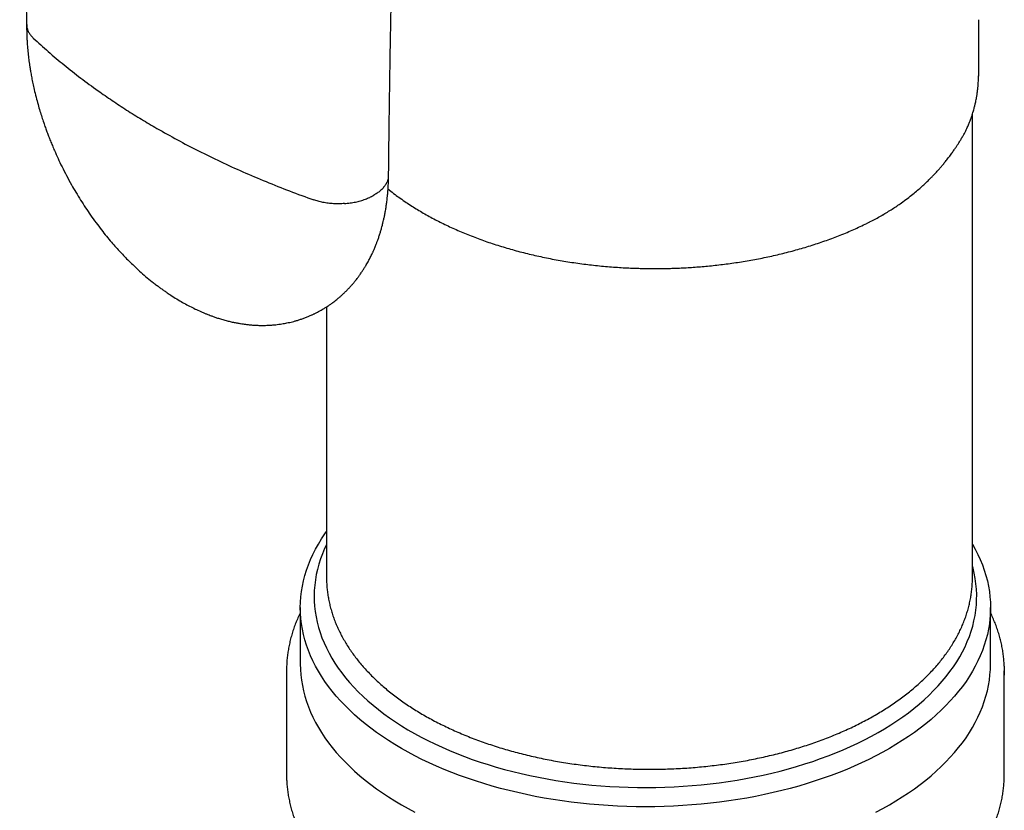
# Model space of a CAD drawing. Header units: millimetres. Extents: x 8 to 552, y 12 to 759.
# Tile 36 of 55: x 483 to 519, y 205 to 234. Entities that reach past the tile are written whole.
import ezdxf

# ---------------------------------------------------------------- set-up
doc = ezdxf.new("R2010")
doc.units = ezdxf.units.MM

msp = doc.modelspace()

# ---------------------------------------------------------------- linework, layer by layer
at = {"color": 7, "linetype": 'Continuous', "lineweight": 30}
for p, q in [((518.223, 231.736), (518.223, 233.777)), ((518.218, 231.744), (518.218, 231.736)), ((517.999, 213.578), (517.999, 230.36)), ((494.599, 223.367), (494.599, 213.578)), ((494.599, 213.585), (494.599, 213.578)), ((493.652, 212.47), (493.652, 210.428)), ((518.652, 210.428), (518.652, 212.47)), ((493.152, 210.183), (493.152, 206.427)), ((519.152, 206.427), (519.152, 210.183))]:
    msp.add_line(p, q, dxfattribs=at)
at = {"color": 7, "linetype": 'Continuous', "lineweight": 30, "flags": 128}
for points in [[(517.999, 214.77), (518.101, 214.588), (518.196, 214.4), (518.282, 214.211), (518.359, 214.021), (518.428, 213.829), (518.487, 213.637), (518.537, 213.444), (518.578, 213.25), (518.61, 213.055), (518.633, 212.86), (518.647, 212.665), (518.652, 212.47), (518.647, 212.274), (518.633, 212.079), (518.61, 211.884), (518.578, 211.689), (518.537, 211.495), (518.487, 211.302), (518.428, 211.11), (518.359, 210.918), (518.282, 210.728), (518.196, 210.539), (518.101, 210.352), (517.997, 210.165), (517.885, 209.981), (517.764, 209.799), (517.634, 209.618), (517.496, 209.44), (517.35, 209.263), (517.195, 209.09), (517.033, 208.918), (516.862, 208.749), (516.684, 208.583), (516.498, 208.42), (516.304, 208.26), (516.103, 208.103), (515.894, 207.949), (515.679, 207.798), (515.456, 207.651), (515.227, 207.507), (514.99, 207.367), (514.748, 207.231), (514.499, 207.098), (514.244, 206.97), (513.983, 206.845), (513.716, 206.725), (513.444, 206.609), (513.166, 206.497), (512.884, 206.389), (512.596, 206.286), (512.304, 206.188), (512.007, 206.094), (511.705, 206.005), (511.4, 205.92), (511.091, 205.841), (510.778, 205.766), (510.462, 205.696), (510.143, 205.631), (509.821, 205.571), (509.496, 205.517), (509.168, 205.467), (508.839, 205.422), (508.507, 205.383), (508.174, 205.349), (507.839, 205.32), (507.503, 205.296), (507.166, 205.277), (506.828, 205.264), (506.49, 205.256), (506.152, 205.254), (505.813, 205.256), (505.475, 205.264), (505.137, 205.277), (504.8, 205.296), (504.464, 205.32), (504.129, 205.349), (503.796, 205.383), (503.464, 205.422), (503.135, 205.467), (502.807, 205.517), (502.483, 205.571), (502.16, 205.631), (501.841, 205.696), (501.525, 205.766), (501.212, 205.841), (500.903, 205.92), (500.598, 206.005), (500.296, 206.094), (500, 206.188), (499.707, 206.286), (499.419, 206.389), (499.137, 206.497), (498.859, 206.609), (498.587, 206.725), (498.32, 206.845), (498.059, 206.97), (497.804, 207.098), (497.555, 207.231), (497.313, 207.367), (497.077, 207.507), (496.847, 207.651), (496.625, 207.798), (496.409, 207.949), (496.2, 208.103), (495.999, 208.26), (495.805, 208.42), (495.619, 208.583), (495.441, 208.749), (495.27, 208.918), (495.108, 209.09), (494.953, 209.263), (494.807, 209.44), (494.669, 209.618), (494.539, 209.799), (494.418, 209.981), (494.306, 210.165), (494.202, 210.352), (494.107, 210.539), (494.021, 210.728), (493.944, 210.918), (493.876, 211.11), (493.816, 211.302), (493.766, 211.495), (493.725, 211.689), (493.693, 211.884), (493.67, 212.079), (493.656, 212.274), (493.652, 212.47), (493.656, 212.665), (493.67, 212.86), (493.693, 213.055), (493.725, 213.25), (493.766, 213.444), (493.816, 213.637), (493.876, 213.829), (493.944, 214.021), (494.021, 214.211), (494.107, 214.4), (494.202, 214.588), (494.306, 214.774), (494.418, 214.958), (494.539, 215.141), (494.599, 215.226)], [(494.599, 214.752), (494.532, 214.609), (494.454, 214.423), (494.384, 214.235), (494.324, 214.047), (494.272, 213.857), (494.23, 213.667), (494.196, 213.476), (494.172, 213.285), (494.157, 213.094), (494.152, 212.902), (494.155, 212.71), (494.168, 212.519), (494.19, 212.327), (494.221, 212.136), (494.261, 211.946), (494.31, 211.756), (494.368, 211.568), (494.436, 211.38), (494.512, 211.193), (494.597, 211.008), (494.691, 210.824), (494.794, 210.642), (494.906, 210.461), (495.026, 210.282), (495.154, 210.106), (495.292, 209.931), (495.437, 209.759), (495.591, 209.589), (495.752, 209.421), (495.922, 209.256), (496.1, 209.094), (496.285, 208.935), (496.478, 208.779), (496.678, 208.626), (496.885, 208.476), (497.1, 208.33), (497.321, 208.187), (497.55, 208.048), (497.785, 207.912), (498.026, 207.78), (498.273, 207.652), (498.527, 207.529), (498.786, 207.409), (499.051, 207.293), (499.322, 207.182), (499.597, 207.075), (499.878, 206.972), (500.164, 206.875), (500.454, 206.781), (500.748, 206.692), (501.047, 206.608), (501.349, 206.529), (501.655, 206.455), (501.965, 206.386), (502.278, 206.321), (502.594, 206.262), (502.912, 206.208), (503.233, 206.158), (503.557, 206.114), (503.882, 206.075), (504.209, 206.042), (504.537, 206.013), (504.867, 205.99), (505.198, 205.972), (505.529, 205.96), (505.861, 205.952), (506.193, 205.95), (506.525, 205.954), (506.857, 205.962), (507.188, 205.976), (507.519, 205.996), (507.848, 206.02), (508.176, 206.05), (508.503, 206.085), (508.828, 206.125), (509.15, 206.17), (509.471, 206.221), (509.789, 206.276), (510.104, 206.337), (510.416, 206.403), (510.725, 206.473), (511.03, 206.549), (511.331, 206.629), (511.629, 206.714), (511.922, 206.804), (512.211, 206.899), (512.496, 206.998), (512.775, 207.101), (513.05, 207.209), (513.319, 207.322), (513.582, 207.438), (513.84, 207.559), (514.092, 207.684), (514.338, 207.813), (514.578, 207.946), (514.811, 208.082), (515.038, 208.222), (515.258, 208.366), (515.47, 208.513), (515.676, 208.664), (515.874, 208.818), (516.065, 208.975), (516.249, 209.134), (516.424, 209.297), (516.592, 209.463), (516.752, 209.631), (516.903, 209.801), (517.047, 209.974), (517.182, 210.15), (517.308, 210.327), (517.426, 210.506), (517.536, 210.687), (517.636, 210.87), (517.728, 211.054), (517.811, 211.24), (517.885, 211.427), (517.95, 211.615), (518.006, 211.804), (518.053, 211.993), (518.091, 212.184), (518.12, 212.375), (518.139, 212.566), (518.15, 212.758), (518.151, 212.95), (518.143, 213.141), (518.126, 213.333), (518.099, 213.524), (518.064, 213.715), (518.019, 213.905), (517.999, 213.978)], [(493.652, 210.428), (493.656, 210.233), (493.67, 210.038), (493.693, 209.843), (493.725, 209.648), (493.766, 209.454), (493.816, 209.261), (493.876, 209.068), (493.944, 208.877), (494.021, 208.687), (494.107, 208.498), (494.202, 208.31), (494.306, 208.124), (494.418, 207.94), (494.539, 207.757), (494.669, 207.577), (494.807, 207.398), (494.953, 207.222), (495.108, 207.048), (495.27, 206.877), (495.441, 206.708), (495.619, 206.542), (495.805, 206.379), (495.999, 206.218), (496.2, 206.061), (496.409, 205.907), (496.625, 205.757), (496.847, 205.609), (497.077, 205.466), (497.313, 205.326), (497.555, 205.189), (497.804, 205.057)], [(514.499, 205.057), (514.748, 205.189), (514.99, 205.326), (515.227, 205.466), (515.456, 205.609), (515.679, 205.757), (515.894, 205.907), (516.103, 206.061), (516.304, 206.218), (516.498, 206.379), (516.684, 206.542), (516.862, 206.708), (517.033, 206.877), (517.195, 207.048), (517.35, 207.222), (517.496, 207.398), (517.634, 207.577), (517.764, 207.757), (517.885, 207.94), (517.997, 208.124), (518.101, 208.31), (518.196, 208.498), (518.282, 208.687), (518.359, 208.877), (518.428, 209.068), (518.487, 209.261), (518.537, 209.454), (518.578, 209.648), (518.61, 209.843), (518.633, 210.038), (518.647, 210.233), (518.652, 210.428)], [(519.149, 210.345), (519.151, 210.158), (519.149, 210.023)], [(493.152, 206.427), (493.152, 206.353), (493.154, 206.269)], [(519.149, 206.273), (519.151, 206.402), (519.152, 206.427)]]:
    msp.add_lwpolyline(points, dxfattribs=at)
at = {"color": 7, "linetype": 'Continuous', "lineweight": 30}
msp.add_arc((497.485, 210.183), 4.334, 177.8923, 182.0206, dxfattribs=at)
for points, knots in [([(483.487, 253.13), (483.487, 252.881), (483.487, 252.392), (483.488, 251.671), (483.49, 250.979), (483.492, 250.313), (483.495, 249.675), (483.498, 249.064), (483.501, 248.496), (483.505, 247.969), (483.508, 247.481), (483.512, 247.015), (483.515, 246.573), (483.519, 246.154), (483.523, 245.757), (483.527, 245.383), (483.53, 245.032), (483.534, 244.704), (483.537, 244.395), (483.541, 244.099), (483.546, 243.684), (483.552, 243.153), (483.561, 242.541), (483.569, 241.978), (483.576, 241.46), (483.584, 240.953), (483.593, 240.45), (483.601, 239.948), (483.608, 239.557), (483.613, 239.275), (483.616, 239.095), (483.62, 238.898), (483.624, 238.682), (483.629, 238.446), (483.634, 238.192), (483.639, 237.92), (483.645, 237.628), (483.652, 237.301), (483.659, 236.937), (483.668, 236.534), (483.677, 236.106), (483.688, 235.653), (483.699, 235.174), (483.711, 234.671), (483.724, 234.142), (483.733, 233.781), (483.738, 233.597)], [0, 0, 0, 0, 0.038016, 0.074654, 0.109914, 0.143795, 0.176299, 0.207425, 0.237172, 0.263229, 0.288129, 0.31187, 0.334453, 0.355879, 0.376145, 0.395254, 0.413205, 0.429997, 0.445631, 0.460602, 0.475364, 0.509332, 0.542141, 0.569455, 0.595909, 0.621715, 0.647483, 0.67325, 0.699018, 0.707676, 0.716721, 0.726804, 0.737934, 0.750112, 0.763092, 0.777083, 0.792084, 0.808095, 0.827517, 0.848243, 0.870274, 0.89361, 0.91825, 0.944196, 0.971445, 1, 1, 1, 1]), ([(496.849, 228.141), (496.851, 228.28), (496.854, 228.551), (496.858, 228.946), (496.863, 229.316), (496.867, 229.661), (496.871, 229.982), (496.875, 230.278), (496.879, 230.55), (496.882, 230.797), (496.886, 231.019), (496.889, 231.216), (496.891, 231.389), (496.893, 231.534), (496.895, 231.652), (496.897, 231.75), (496.898, 231.84), (496.9, 231.933), (496.901, 232.032), (496.903, 232.136), (496.905, 232.278), (496.908, 232.465), (496.912, 232.698), (496.917, 232.958), (496.922, 233.24), (496.927, 233.537), (496.932, 233.833), (496.938, 234.12), (496.944, 234.466), (496.952, 234.865), (496.961, 235.31), (496.97, 235.735), (496.979, 236.153), (496.989, 236.57), (496.998, 236.991), (497.008, 237.415), (497.018, 237.85), (497.029, 238.295), (497.039, 238.7), (497.049, 239.071), (497.058, 239.412), (497.067, 239.778), (497.078, 240.167), (497.089, 240.581), (497.102, 241.019), (497.115, 241.481), (497.129, 241.967), (497.145, 242.478), (497.161, 243.013), (497.179, 243.573), (497.197, 244.145), (497.217, 244.729), (497.237, 245.324), (497.258, 245.94), (497.281, 246.579), (497.297, 247.012), (497.305, 247.232)], [0, 0, 0, 0, 0.022101, 0.042902, 0.062403, 0.080605, 0.097508, 0.11311, 0.127413, 0.140417, 0.152121, 0.162525, 0.171629, 0.179434, 0.185366, 0.190242, 0.194836, 0.199721, 0.204898, 0.210367, 0.216127, 0.227445, 0.239744, 0.253022, 0.268337, 0.28433, 0.299894, 0.314978, 0.329581, 0.354465, 0.377816, 0.399662, 0.421336, 0.443597, 0.465295, 0.487525, 0.510284, 0.533574, 0.557409, 0.573986, 0.591824, 0.610922, 0.63128, 0.652899, 0.675778, 0.699918, 0.725318, 0.751978, 0.779898, 0.809079, 0.83952, 0.869375, 0.900351, 0.932447, 0.965664, 1, 1, 1, 1]), ([(483.738, 233.601), (483.738, 233.536), (483.738, 233.409), (483.743, 233.228), (483.75, 233.066), (483.758, 232.931), (483.766, 232.824), (483.773, 232.743), (483.779, 232.679), (483.79, 232.561), (483.805, 232.428), (483.824, 232.273), (483.841, 232.151), (483.863, 232.01), (483.89, 231.848), (483.923, 231.664), (483.964, 231.463), (484.015, 231.228), (484.077, 230.975), (484.147, 230.713), (484.218, 230.472), (484.287, 230.251), (484.353, 230.051), (484.415, 229.872), (484.475, 229.709), (484.535, 229.55), (484.6, 229.385), (484.67, 229.212), (484.761, 228.998), (484.877, 228.742), (485.021, 228.439), (485.184, 228.121), (485.352, 227.812), (485.522, 227.517), (485.692, 227.239), (485.869, 226.964), (486.056, 226.689), (486.248, 226.422), (486.442, 226.166), (486.628, 225.932), (486.805, 225.72), (486.972, 225.529), (487.13, 225.356), (487.284, 225.194), (487.448, 225.027), (487.631, 224.85), (487.834, 224.662), (488.053, 224.471), (488.247, 224.311), (488.407, 224.186), (488.522, 224.099), (488.627, 224.022), (488.728, 223.95), (488.838, 223.874), (488.989, 223.773), (489.174, 223.656), (489.384, 223.532), (489.59, 223.42), (489.792, 223.316), (489.963, 223.236), (490.1, 223.176), (490.201, 223.133), (490.297, 223.094), (490.395, 223.057), (490.502, 223.018), (490.624, 222.976), (490.767, 222.931), (490.919, 222.887), (491.075, 222.847), (491.221, 222.814), (491.359, 222.786), (491.503, 222.761), (491.651, 222.74), (491.809, 222.722), (491.96, 222.709), (492.117, 222.701), (492.275, 222.698), (492.427, 222.701), (492.555, 222.707), (492.663, 222.715), (492.765, 222.725), (492.875, 222.738), (492.983, 222.754), (493.079, 222.77), (493.172, 222.788), (493.266, 222.808), (493.365, 222.832), (493.466, 222.859), (493.575, 222.891), (493.692, 222.929), (493.813, 222.972), (493.93, 223.018), (494.02, 223.057), (494.085, 223.086), (494.125, 223.105), (494.162, 223.122), (494.202, 223.142), (494.252, 223.167), (494.32, 223.203), (494.372, 223.232), (494.401, 223.248)], [0, 0, 0, 0, 0.011723, 0.022831, 0.032374, 0.040357, 0.046653, 0.051231, 0.054544, 0.057869, 0.071752, 0.077822, 0.084772, 0.092851, 0.10208, 0.112482, 0.124079, 0.136277, 0.152159, 0.166932, 0.180557, 0.193003, 0.204456, 0.214629, 0.223577, 0.232568, 0.242058, 0.252052, 0.262554, 0.279094, 0.296772, 0.315595, 0.335564, 0.352054, 0.369244, 0.386823, 0.403686, 0.421837, 0.438896, 0.454852, 0.469698, 0.48343, 0.496048, 0.507832, 0.520111, 0.534648, 0.550004, 0.566273, 0.583504, 0.592736, 0.601117, 0.608508, 0.615168, 0.622802, 0.631725, 0.646879, 0.661486, 0.675462, 0.689292, 0.702932, 0.710132, 0.716949, 0.723389, 0.729506, 0.736485, 0.744808, 0.753789, 0.764724, 0.775081, 0.784642, 0.793365, 0.802046, 0.813296, 0.822187, 0.833117, 0.84284, 0.853067, 0.863992, 0.872811, 0.878431, 0.885217, 0.893129, 0.900358, 0.90666, 0.912524, 0.919086, 0.925656, 0.932514, 0.939904, 0.948297, 0.95703, 0.965441, 0.97327, 0.976535, 0.979523, 0.982229, 0.984712, 0.988243, 0.993332, 1, 1, 1, 1]), ([(483.741, 233.597), (483.741, 233.571), (483.743, 233.508), (483.771, 233.409), (483.821, 233.303), (483.89, 233.203), (483.95, 233.142), (483.98, 233.112)], [0, 0, 0, 0, 0.151116, 0.372635, 0.588539, 0.797894, 1, 1, 1, 1]), ([(483.98, 233.112), (484.159, 232.947), (484.518, 232.617), (485.093, 232.134), (485.692, 231.662), (486.275, 231.234), (486.832, 230.849), (487.358, 230.503), (487.898, 230.165), (488.27, 229.947), (488.457, 229.838)], [0, 0, 0, 0, 0.1400396, 0.2801563, 0.4202972, 0.5604094, 0.6704452, 0.7804056, 0.8902655, 1, 1, 1, 1]), ([(517.87, 230.004), (517.885, 230.04), (517.917, 230.121), (517.961, 230.242), (518, 230.361), (518.031, 230.463), (518.055, 230.549), (518.073, 230.618), (518.088, 230.678), (518.102, 230.736), (518.117, 230.804), (518.133, 230.883), (518.151, 230.979), (518.17, 231.095), (518.187, 231.224), (518.2, 231.358), (518.21, 231.49), (518.216, 231.616), (518.217, 231.7), (518.217, 231.74)], [0, 0, 0, 0, 0.063436, 0.142646, 0.212076, 0.271735, 0.32163, 0.361768, 0.392155, 0.425872, 0.465683, 0.512133, 0.565217, 0.637053, 0.716839, 0.794447, 0.867945, 0.937375, 1, 1, 1, 1]), ([(488.457, 229.838), (488.703, 229.699), (489.195, 229.42), (489.964, 229.02), (490.756, 228.633), (491.57, 228.262), (492.406, 227.907), (493.261, 227.566), (493.847, 227.354), (494.139, 227.247)], [0, 0, 0, 0, 0.1425364, 0.2852718, 0.4281513, 0.5711198, 0.7141216, 0.8571004, 1, 1, 1, 1]), ([(517.225, 228.907), (517.255, 228.948), (517.31, 229.024), (517.384, 229.132), (517.447, 229.226), (517.503, 229.312), (517.549, 229.385), (517.589, 229.45), (517.624, 229.51), (517.663, 229.578), (517.709, 229.661), (517.76, 229.759), (517.815, 229.874), (517.851, 229.956), (517.87, 230)], [0, 0, 0, 0, 0.118315, 0.220385, 0.306419, 0.384112, 0.459134, 0.511099, 0.562313, 0.622919, 0.696704, 0.78391, 0.884863, 1, 1, 1, 1]), ([(515.422, 227.138), (515.496, 227.192), (515.639, 227.296), (515.835, 227.45), (516.009, 227.594), (516.162, 227.728), (516.297, 227.852), (516.412, 227.963), (516.51, 228.061), (516.58, 228.134), (516.631, 228.187), (516.674, 228.233), (516.724, 228.288), (516.785, 228.356), (516.856, 228.438), (516.937, 228.533), (517.027, 228.644), (517.126, 228.77), (517.191, 228.86), (517.226, 228.907)], [0, 0, 0, 0, 0.101401, 0.19491, 0.280611, 0.358608, 0.429654, 0.493963, 0.547923, 0.59387, 0.614662, 0.636997, 0.668624, 0.704911, 0.74879, 0.800256, 0.859299, 0.925893, 1, 1, 1, 1]), ([(494.401, 223.248), (494.427, 223.263), (494.475, 223.29), (494.538, 223.328), (494.587, 223.359), (494.634, 223.39), (494.682, 223.421), (494.732, 223.456), (494.781, 223.491), (494.838, 223.532), (494.902, 223.581), (494.967, 223.632), (495.023, 223.678), (495.069, 223.718), (495.108, 223.751), (495.145, 223.784), (495.185, 223.821), (495.227, 223.86), (495.264, 223.895), (495.294, 223.925), (495.327, 223.957), (495.366, 223.998), (495.408, 224.042), (495.444, 224.081), (495.473, 224.112), (495.498, 224.14), (495.523, 224.169), (495.553, 224.203), (495.586, 224.243), (495.624, 224.289), (495.665, 224.34), (495.704, 224.39), (495.748, 224.449), (495.805, 224.526), (495.87, 224.621), (495.926, 224.706), (495.967, 224.77), (495.996, 224.818), (496.027, 224.87), (496.063, 224.932), (496.101, 225), (496.137, 225.065), (496.171, 225.13), (496.205, 225.197), (496.237, 225.263), (496.264, 225.319), (496.284, 225.364), (496.303, 225.406), (496.324, 225.453), (496.349, 225.512), (496.375, 225.576), (496.399, 225.635), (496.419, 225.687), (496.438, 225.737), (496.458, 225.792), (496.487, 225.874), (496.522, 225.98), (496.56, 226.103), (496.594, 226.218), (496.621, 226.319), (496.645, 226.417), (496.67, 226.52), (496.696, 226.643), (496.724, 226.782), (496.745, 226.904), (496.761, 227.004), (496.772, 227.077), (496.782, 227.154), (496.793, 227.237), (496.804, 227.33), (496.815, 227.442), (496.827, 227.579), (496.837, 227.742), (496.846, 227.933), (496.848, 228.07), (496.849, 228.142)], [0, 0, 0, 0, 0.015678, 0.02865, 0.038882, 0.047203, 0.059687, 0.070169, 0.079944, 0.091991, 0.107963, 0.123365, 0.136157, 0.146843, 0.156004, 0.163652, 0.173691, 0.185083, 0.194228, 0.200932, 0.208148, 0.218948, 0.231122, 0.240756, 0.247604, 0.253765, 0.260768, 0.26863, 0.277807, 0.288526, 0.300797, 0.312979, 0.322428, 0.340375, 0.364103, 0.384107, 0.39521, 0.404557, 0.413905, 0.427627, 0.442874, 0.455264, 0.467353, 0.48186, 0.495149, 0.50642, 0.51479, 0.521396, 0.53047, 0.542413, 0.555319, 0.567033, 0.576089, 0.584618, 0.594909, 0.606968, 0.631047, 0.653703, 0.674601, 0.692693, 0.707305, 0.726265, 0.747759, 0.771808, 0.798958, 0.810862, 0.823362, 0.836457, 0.850145, 0.864975, 0.883637, 0.906488, 0.933515, 0.964696, 1, 1, 1, 1]), ([(496.832, 228.007), (496.821, 227.969), (496.797, 227.892), (496.733, 227.781), (496.651, 227.676), (496.55, 227.578), (496.435, 227.488), (496.347, 227.435), (496.304, 227.409)], [0, 0, 0, 0, 0.171203, 0.342239, 0.511827, 0.67872, 0.841776, 1, 1, 1, 1]), ([(496.83, 227.64), (496.846, 227.627), (496.927, 227.56), (497.074, 227.449), (497.277, 227.3), (497.479, 227.16), (497.688, 227.024), (497.894, 226.895), (498.106, 226.77), (498.322, 226.648), (498.544, 226.529), (498.77, 226.414), (499.001, 226.302), (499.237, 226.194), (499.477, 226.089), (499.721, 225.988), (499.969, 225.891), (500.221, 225.797), (500.477, 225.708), (500.736, 225.622), (500.999, 225.54), (501.265, 225.462), (501.534, 225.387), (501.806, 225.317), (502.08, 225.251), (502.357, 225.189), (502.637, 225.131), (502.918, 225.077), (503.201, 225.027), (503.486, 224.982), (503.772, 224.941), (504.06, 224.904), (504.347, 224.871), (504.635, 224.842), (504.921, 224.818), (505.205, 224.798), (505.48, 224.783), (505.732, 224.772), (505.952, 224.765), (506.156, 224.761), (506.331, 224.758), (506.446, 224.758), (506.489, 224.758)], [0, 0, 0, 0, 0.007154, 0.036773, 0.063384, 0.092994, 0.119611, 0.146228, 0.172843, 0.199453, 0.226056, 0.252653, 0.279243, 0.305823, 0.332394, 0.358956, 0.385508, 0.412048, 0.438578, 0.465095, 0.491601, 0.518093, 0.544572, 0.571036, 0.597483, 0.623913, 0.650322, 0.676708, 0.703066, 0.729389, 0.755669, 0.781891, 0.808034, 0.834062, 0.859908, 0.885443, 0.910365, 0.933788, 0.953169, 0.969173, 0.988506, 1, 1, 1, 1]), ([(495.253, 227.113), (495.186, 227.109), (495.052, 227.102), (494.851, 227.107), (494.656, 227.125), (494.471, 227.155), (494.298, 227.195), (494.192, 227.23), (494.139, 227.247)], [0, 0, 0, 0, 0.175639, 0.348942, 0.518838, 0.684427, 0.844994, 1, 1, 1, 1]), ([(495.253, 227.113), (495.321, 227.119), (495.455, 227.132), (495.65, 227.167), (495.835, 227.213), (496.007, 227.27), (496.165, 227.335), (496.258, 227.385), (496.304, 227.409)], [0, 0, 0, 0, 0.171203, 0.342239, 0.511827, 0.67872, 0.841776, 1, 1, 1, 1]), ([(514.739, 226.699), (514.858, 226.77), (515.095, 226.911), (515.313, 227.062), (515.422, 227.138)], [0, 0, 0, 0, 0.500159, 1, 1, 1, 1]), ([(514.257, 226.439), (514.27, 226.446), (514.351, 226.486), (514.494, 226.562), (514.643, 226.643), (514.724, 226.691), (514.743, 226.702)], [0, 0, 0, 0, 0.080899, 0.479223, 0.878035, 1, 1, 1, 1]), ([(506.489, 224.758), (506.599, 224.759), (506.752, 224.759), (506.977, 224.764), (507.168, 224.769), (507.396, 224.778), (507.636, 224.79), (507.886, 224.806), (508.144, 224.825), (508.408, 224.848), (508.676, 224.876), (508.947, 224.907), (509.219, 224.942), (509.493, 224.982), (509.768, 225.026), (510.043, 225.074), (510.317, 225.126), (510.59, 225.182), (510.863, 225.243), (511.134, 225.307), (511.402, 225.376), (511.669, 225.449), (511.934, 225.526), (512.195, 225.607), (512.454, 225.691), (512.71, 225.78), (512.962, 225.873), (513.211, 225.97), (513.456, 226.07), (513.698, 226.174), (513.934, 226.282), (514.121, 226.371), (514.226, 226.424), (514.256, 226.439)], [0, 0, 0, 0, 0.038833, 0.054334, 0.0801, 0.106827, 0.135484, 0.165387, 0.196262, 0.22789, 0.260114, 0.29282, 0.32592, 0.359347, 0.393049, 0.426984, 0.46112, 0.495429, 0.529889, 0.564481, 0.599191, 0.634004, 0.66891, 0.703899, 0.738964, 0.774097, 0.809291, 0.844542, 0.879845, 0.915196, 0.95059, 0.986025, 1, 1, 1, 1]), ([(494.6, 213.586), (494.6, 213.563), (494.599, 213.478), (494.605, 213.331), (494.62, 213.145), (494.643, 212.959), (494.675, 212.773), (494.714, 212.588), (494.762, 212.404), (494.818, 212.22), (494.882, 212.037), (494.954, 211.856), (495.035, 211.675), (495.123, 211.496), (495.22, 211.318), (495.324, 211.142), (495.436, 210.968), (495.557, 210.795), (495.685, 210.624), (495.82, 210.456), (495.964, 210.289), (496.114, 210.126), (496.272, 209.964), (496.438, 209.806), (496.61, 209.65), (496.789, 209.497), (496.975, 209.347), (497.168, 209.2), (497.367, 209.057), (497.573, 208.917), (497.785, 208.78), (498.002, 208.647), (498.226, 208.517), (498.455, 208.392), (498.69, 208.27), (498.93, 208.151), (499.175, 208.037), (499.425, 207.927), (499.679, 207.821), (499.939, 207.719), (500.203, 207.621), (500.471, 207.527), (500.743, 207.438), (501.018, 207.353), (501.298, 207.273), (501.581, 207.196), (501.867, 207.125), (502.156, 207.058), (502.448, 206.995), (502.743, 206.937), (503.04, 206.884), (503.34, 206.836), (503.641, 206.792), (503.944, 206.753), (504.249, 206.718), (504.555, 206.689), (504.863, 206.664), (505.171, 206.644), (505.481, 206.629), (505.79, 206.618), (506.101, 206.613), (506.411, 206.612), (506.721, 206.616), (507.031, 206.625), (507.341, 206.639), (507.649, 206.658), (507.957, 206.681), (508.264, 206.71), (508.569, 206.743), (508.873, 206.78), (509.175, 206.823), (509.475, 206.87), (509.772, 206.922), (510.068, 206.979), (510.361, 207.04), (510.651, 207.106), (510.938, 207.176), (511.221, 207.251), (511.502, 207.33), (511.779, 207.414), (512.052, 207.502), (512.321, 207.594), (512.586, 207.691), (512.846, 207.792), (513.103, 207.897), (513.354, 208.006), (513.601, 208.119), (513.842, 208.236), (514.078, 208.357), (514.309, 208.482), (514.534, 208.61), (514.754, 208.743), (514.967, 208.878), (515.175, 209.018), (515.376, 209.161), (515.571, 209.307), (515.759, 209.456), (515.941, 209.608), (516.116, 209.764), (516.283, 209.922), (516.444, 210.084), (516.597, 210.247), (516.743, 210.414), (516.881, 210.583), (517.012, 210.754), (517.134, 210.927), (517.249, 211.102), (517.356, 211.279), (517.455, 211.458), (517.546, 211.638), (517.628, 211.819), (517.703, 212.002), (517.769, 212.186), (517.827, 212.37), (517.876, 212.555), (517.917, 212.741), (517.95, 212.927), (517.975, 213.114), (517.991, 213.301), (517.999, 213.456), (517.998, 213.549), (517.998, 213.58)], [0, 0, 0, 0, 0.002974, 0.011178, 0.019382, 0.02759, 0.035806, 0.044033, 0.052273, 0.060531, 0.068808, 0.077106, 0.085426, 0.09377, 0.102137, 0.110527, 0.118941, 0.127375, 0.135831, 0.144305, 0.152796, 0.161302, 0.169822, 0.178354, 0.186896, 0.195445, 0.204002, 0.212564, 0.22113, 0.229698, 0.238269, 0.24684, 0.255411, 0.263982, 0.272552, 0.28112, 0.289687, 0.298251, 0.306813, 0.315373, 0.323931, 0.332486, 0.341039, 0.349589, 0.358137, 0.366682, 0.375226, 0.383767, 0.392306, 0.400844, 0.409379, 0.417913, 0.426446, 0.434977, 0.443507, 0.452036, 0.460564, 0.469092, 0.477619, 0.486145, 0.494671, 0.503197, 0.511723, 0.520249, 0.528776, 0.537303, 0.54583, 0.554358, 0.562887, 0.571418, 0.579949, 0.588482, 0.597016, 0.605552, 0.61409, 0.62263, 0.631172, 0.639716, 0.648262, 0.656811, 0.665362, 0.673916, 0.682473, 0.691032, 0.699595, 0.708159, 0.716727, 0.725297, 0.733869, 0.742444, 0.751021, 0.759599, 0.768178, 0.776757, 0.785336, 0.793914, 0.80249, 0.811062, 0.81963, 0.828192, 0.836746, 0.84529, 0.853824, 0.862345, 0.87085, 0.879339, 0.887809, 0.896259, 0.904687, 0.913093, 0.921474, 0.929831, 0.938165, 0.946474, 0.954762, 0.963029, 0.971278, 0.979511, 0.987731, 0.995943, 1, 1, 1, 1]), ([(493.652, 212.288), (493.644, 212.273), (493.605, 212.196), (493.544, 212.055), (493.467, 211.867), (493.399, 211.677), (493.339, 211.486), (493.287, 211.295), (493.244, 211.103), (493.209, 210.911), (493.182, 210.718), (493.163, 210.531), (493.158, 210.408), (493.155, 210.35)], [0, 0, 0, 0, 0.024378, 0.123529, 0.222526, 0.321366, 0.420053, 0.518593, 0.616995, 0.715272, 0.813441, 0.911522, 1, 1, 1, 1]), ([(519.148, 210.352), (519.145, 210.411), (519.14, 210.534), (519.121, 210.722), (519.094, 210.914), (519.059, 211.106), (519.015, 211.298), (518.963, 211.489), (518.904, 211.679), (518.836, 211.868), (518.759, 212.056), (518.698, 212.196), (518.659, 212.273), (518.652, 212.288)], [0, 0, 0, 0, 0.0896474, 0.1877258, 0.2858421, 0.38402, 0.4822814, 0.580646, 0.6791303, 0.7777476, 0.8765078, 0.9754174, 1, 1, 1, 1]), ([(493.156, 206.262), (493.156, 206.238), (493.159, 206.149), (493.171, 205.996), (493.193, 205.803), (493.224, 205.61), (493.263, 205.419), (493.31, 205.227), (493.365, 205.037), (493.429, 204.847), (493.5, 204.659), (493.58, 204.471), (493.667, 204.285), (493.763, 204.1), (493.867, 203.916), (493.978, 203.734), (494.098, 203.554), (494.225, 203.376), (494.36, 203.199), (494.502, 203.025), (494.652, 202.853), (494.809, 202.683), (494.974, 202.515), (495.145, 202.35), (495.324, 202.188), (495.51, 202.029), (495.702, 201.872), (495.901, 201.719), (496.107, 201.568), (496.319, 201.421), (496.537, 201.277), (496.762, 201.136), (496.992, 200.999), (497.228, 200.865), (497.47, 200.735), (497.717, 200.609), (497.969, 200.486), (498.227, 200.367), (498.49, 200.252), (498.757, 200.141), (499.029, 200.034), (499.306, 199.932), (499.587, 199.833), (499.872, 199.738), (500.161, 199.648), (500.453, 199.562), (500.749, 199.48), (501.049, 199.403), (501.352, 199.33), (501.658, 199.262), (501.966, 199.198), (502.278, 199.139), (502.591, 199.085), (502.907, 199.035), (503.225, 198.989), (503.545, 198.949), (503.866, 198.913), (504.189, 198.882), (504.513, 198.855), (504.838, 198.834), (505.164, 198.817), (505.491, 198.805), (505.818, 198.797), (506.145, 198.795), (506.472, 198.797), (506.799, 198.804), (507.126, 198.816), (507.452, 198.833), (507.777, 198.854), (508.101, 198.881), (508.424, 198.911), (508.745, 198.947), (509.065, 198.988), (509.383, 199.033), (509.699, 199.082), (510.013, 199.137), (510.324, 199.196), (510.633, 199.259), (510.939, 199.328), (511.242, 199.4), (511.541, 199.477), (511.838, 199.559), (512.131, 199.644), (512.42, 199.735), (512.705, 199.829), (512.986, 199.927), (513.263, 200.03), (513.535, 200.137), (513.803, 200.248), (514.065, 200.363), (514.323, 200.481), (514.576, 200.604), (514.824, 200.73), (515.066, 200.86), (515.302, 200.994), (515.533, 201.131), (515.757, 201.271), (515.976, 201.415), (516.188, 201.563), (516.394, 201.713), (516.594, 201.867), (516.787, 202.023), (516.973, 202.183), (517.152, 202.345), (517.324, 202.51), (517.489, 202.678), (517.647, 202.848), (517.798, 203.02), (517.94, 203.195), (518.076, 203.372), (518.203, 203.551), (518.323, 203.732), (518.435, 203.914), (518.539, 204.099), (518.635, 204.284), (518.723, 204.471), (518.803, 204.659), (518.875, 204.849), (518.938, 205.039), (518.994, 205.23), (519.041, 205.422), (519.08, 205.614), (519.111, 205.807), (519.132, 206), (519.145, 206.153), (519.147, 206.241), (519.148, 206.266)], [0, 0, 0, 0, 0.003033, 0.011024, 0.019017, 0.027013, 0.035016, 0.043026, 0.051045, 0.059074, 0.067115, 0.075167, 0.083232, 0.091309, 0.099399, 0.107501, 0.115614, 0.123738, 0.131872, 0.140015, 0.148166, 0.156325, 0.16449, 0.172661, 0.180836, 0.189015, 0.197198, 0.205383, 0.213569, 0.221757, 0.229946, 0.238136, 0.246326, 0.254515, 0.262704, 0.270892, 0.279079, 0.287266, 0.295451, 0.303635, 0.311818, 0.32, 0.328181, 0.33636, 0.344538, 0.352716, 0.360891, 0.369066, 0.37724, 0.385413, 0.393585, 0.401756, 0.409926, 0.418095, 0.426264, 0.434432, 0.442599, 0.450766, 0.458932, 0.467099, 0.475264, 0.48343, 0.491596, 0.499761, 0.507926, 0.516092, 0.524257, 0.532423, 0.540589, 0.548755, 0.556922, 0.565089, 0.573256, 0.581425, 0.589594, 0.597763, 0.605934, 0.614105, 0.622277, 0.63045, 0.638625, 0.6468, 0.654977, 0.663154, 0.671334, 0.679514, 0.687696, 0.695878, 0.704063, 0.712248, 0.720435, 0.728624, 0.736813, 0.745004, 0.753195, 0.761387, 0.76958, 0.777774, 0.785967, 0.79416, 0.802353, 0.810544, 0.818733, 0.82692, 0.835104, 0.843284, 0.85146, 0.85963, 0.867794, 0.87595, 0.884098, 0.892237, 0.900366, 0.908484, 0.916591, 0.924685, 0.932766, 0.940835, 0.948891, 0.956935, 0.964967, 0.972989, 0.981001, 0.989005, 0.997003, 1, 1, 1, 1])]:
    msp.add_open_spline(points, degree=3, knots=knots, dxfattribs=at)

doc.saveas('drawing.dxf')
